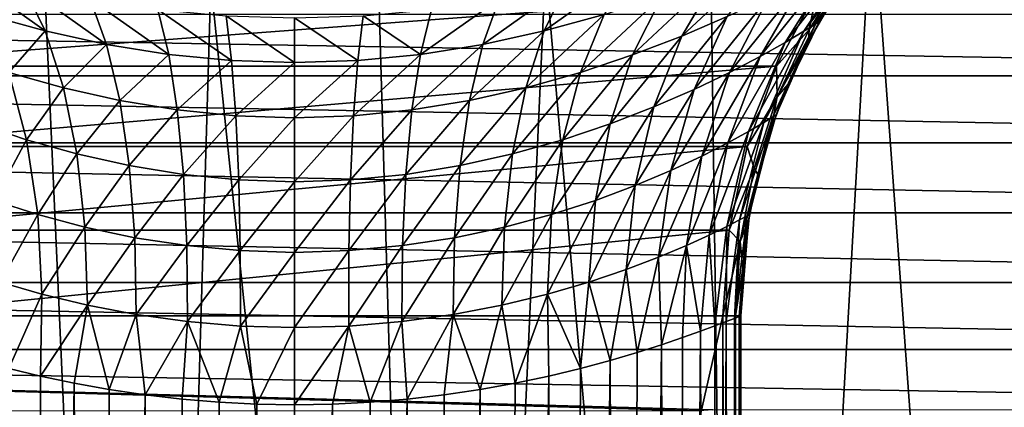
# Model space of a CAD drawing. Header units: millimetres. Extents: x -65 to 65, y -68 to 87.
# Tile 37 of 196: x -3.08 to 7.95, y -21.68 to -17.34. Entities that reach past the tile are written whole.
import ezdxf

# ---------------------------------------------------------------- set-up
doc = ezdxf.new("R2010")
doc.units = ezdxf.units.MM
doc.header["$LTSCALE"] = 65.185185
for name, color, linetype in [('169', 7, 'CONTINUOUS'), ('189', 7, 'CONTINUOUS'), ('191', 7, 'CONTINUOUS'), ('222', 7, 'CONTINUOUS'), ('223', 7, 'CONTINUOUS'), ('225', 7, 'CONTINUOUS'), ('229', 7, 'CONTINUOUS'), ('539', 7, 'CONTINUOUS'), ('544', 7, 'CONTINUOUS')]:
    doc.layers.add(name, color=color, linetype=linetype)

msp = doc.modelspace()

# ---------------------------------------------------------------- linework, layer by layer
at = {"layer": '169', "linetype": 'CONTINUOUS'}
for points in [[(-5.858, -17.013, 120.9), (-5.402, -17.859, 120.9), (5.858, -17.013, 120.9), (-5.858, -17.013, 120.9)], [(5.858, -17.013, 120.9), (-5.402, -17.859, 120.9), (5.402, -17.859, 120.9), (5.858, -17.013, 120.9)], [(-5.402, -17.859, 120.9), (-5.07, -18.759, 120.9), (5.402, -17.859, 120.9), (-5.402, -17.859, 120.9)], [(5.402, -17.859, 120.9), (-5.07, -18.759, 120.9), (5.07, -18.759, 120.9), (5.402, -17.859, 120.9)], [(-5.07, -18.759, 120.9), (-4.868, -19.696, 120.9), (5.07, -18.759, 120.9), (-5.07, -18.759, 120.9)], [(5.07, -18.759, 120.9), (-4.868, -19.696, 120.9), (4.868, -19.696, 120.9), (5.07, -18.759, 120.9)], [(-4.868, -19.696, 120.9), (-4.8, -20.656, 120.9), (4.868, -19.696, 120.9), (-4.868, -19.696, 120.9)], [(4.868, -19.696, 120.9), (-4.8, -20.656, 120.9), (4.8, -20.656, 120.9), (4.868, -19.696, 120.9)], [(-4.8, -20.656, 120.9), (-4.8, -63, 120.9), (4.8, -20.656, 120.9), (-4.8, -20.656, 120.9)], [(4.8, -20.656, 120.9), (-4.8, -63, 120.9), (4.8, -63, 120.9), (4.8, -20.656, 120.9)]]:
    msp.add_3dface(points, dxfattribs=at)
at = {"layer": '189', "linetype": 'CONTINUOUS'}
for points in [[(5, -20.656, 120.4), (5, -20.656, 120.7), (5, -63, 120.7), (5, -20.656, 120.4)], [(5, -63, 120.4), (5, -20.656, 120.4), (5, -63, 120.7), (5, -63, 120.4)]]:
    msp.add_3dface(points, dxfattribs=at)
at = {"layer": '191', "linetype": 'CONTINUOUS'}
for points in [[(4.711, -20.766, 118.726), (4.838, -20.718, 119.137), (4.662, -63, 118.594), (4.711, -20.766, 118.726)], [(4.662, -63, 118.594), (4.838, -20.718, 119.137), (4.915, -63, 119.481), (4.662, -63, 118.594)], [(4.838, -20.718, 119.137), (4.928, -20.684, 119.555), (4.915, -63, 119.481), (4.838, -20.718, 119.137)], [(5, -20.656, 120.4), (5, -63, 120.4), (4.915, -63, 119.481), (5, -20.656, 120.4)], [(4.982, -20.663, 119.977), (5, -20.656, 120.4), (4.915, -63, 119.481), (4.982, -20.663, 119.977)], [(4.928, -20.684, 119.555), (4.982, -20.663, 119.977), (4.915, -63, 119.481), (4.928, -20.684, 119.555)], [(4.347, -20.897, 117.93), (4.548, -20.825, 118.322), (4.251, -63, 117.768), (4.347, -20.897, 117.93)], [(4.251, -63, 117.768), (4.548, -20.825, 118.322), (4.662, -63, 118.594), (4.251, -63, 117.768)], [(4.548, -20.825, 118.322), (4.711, -20.766, 118.726), (4.662, -63, 118.594), (4.548, -20.825, 118.322)], [(4.111, -20.978, 117.554), (4.347, -20.897, 117.93), (4.251, -63, 117.768), (4.111, -20.978, 117.554)], [(3.535, -21.155, 116.864), (3.84, -21.064, 117.197), (3.695, -63, 117.032), (3.535, -21.155, 116.864)], [(3.84, -21.064, 117.197), (4.111, -20.978, 117.554), (3.695, -63, 117.032), (3.84, -21.064, 117.197)], [(3.695, -63, 117.032), (4.111, -20.978, 117.554), (4.251, -63, 117.768), (3.695, -63, 117.032)], [(3.203, -21.243, 116.561), (3.535, -21.155, 116.864), (3.013, -63, 116.41), (3.203, -21.243, 116.561)], [(3.013, -63, 116.41), (3.535, -21.155, 116.864), (3.695, -63, 117.032), (3.013, -63, 116.41)], [(-3.695, -63, 117.032), (-3.203, -21.243, 116.561), (-3.013, -63, 116.41), (-3.695, -63, 117.032)], [(-3.203, -21.243, 116.561), (-2.847, -21.33, 116.289), (-3.013, -63, 116.41), (-3.203, -21.243, 116.561)], [(2.847, -21.33, 116.289), (3.203, -21.243, 116.561), (3.013, -63, 116.41), (2.847, -21.33, 116.289)], [(-2.847, -21.33, 116.289), (-2.47, -21.41, 116.053), (-3.013, -63, 116.41), (-2.847, -21.33, 116.289)], [(2.47, -21.41, 116.053), (2.847, -21.33, 116.289), (2.229, -63, 115.924), (2.47, -21.41, 116.053)], [(2.229, -63, 115.924), (2.847, -21.33, 116.289), (3.013, -63, 116.41), (2.229, -63, 115.924)], [(-3.013, -63, 116.41), (-2.47, -21.41, 116.053), (-2.229, -63, 115.924), (-3.013, -63, 116.41)], [(-2.47, -21.41, 116.053), (-2.078, -21.48, 115.852), (-2.229, -63, 115.924), (-2.47, -21.41, 116.053)], [(-2.078, -21.48, 115.852), (-1.675, -21.54, 115.689), (-2.229, -63, 115.924), (-2.078, -21.48, 115.852)], [(1.675, -21.54, 115.689), (2.078, -21.48, 115.852), (1.368, -63, 115.591), (1.675, -21.54, 115.689)], [(1.368, -63, 115.591), (2.078, -21.48, 115.852), (2.229, -63, 115.924), (1.368, -63, 115.591)], [(2.078, -21.48, 115.852), (2.47, -21.41, 116.053), (2.229, -63, 115.924), (2.078, -21.48, 115.852)], [(-2.229, -63, 115.924), (-1.675, -21.54, 115.689), (-1.368, -63, 115.591), (-2.229, -63, 115.924)], [(-1.675, -21.54, 115.689), (-1.262, -21.587, 115.562), (-1.368, -63, 115.591), (-1.675, -21.54, 115.689)], [(-1.262, -21.587, 115.562), (-0.845, -21.622, 115.472), (-1.368, -63, 115.591), (-1.262, -21.587, 115.562)], [(-1.368, -63, 115.591), (-0.845, -21.622, 115.472), (-0.461, -63, 115.421), (-1.368, -63, 115.591)], [(-0.845, -21.622, 115.472), (-0.423, -21.643, 115.418), (-0.461, -63, 115.421), (-0.845, -21.622, 115.472)], [(0.423, -21.643, 115.418), (0.845, -21.622, 115.472), (0.461, -63, 115.421), (0.423, -21.643, 115.418)], [(0.845, -21.622, 115.472), (1.262, -21.587, 115.562), (0.461, -63, 115.421), (0.845, -21.622, 115.472)], [(0.461, -63, 115.421), (1.262, -21.587, 115.562), (1.368, -63, 115.591), (0.461, -63, 115.421)], [(1.262, -21.587, 115.562), (1.675, -21.54, 115.689), (1.368, -63, 115.591), (1.262, -21.587, 115.562)], [(0, -21.65, 115.4), (0.423, -21.643, 115.418), (-0.461, -63, 115.421), (0, -21.65, 115.4)], [(-0.461, -63, 115.421), (0.423, -21.643, 115.418), (0.461, -63, 115.421), (-0.461, -63, 115.421)], [(-0.423, -21.643, 115.418), (0, -21.65, 115.4), (-0.461, -63, 115.421), (-0.423, -21.643, 115.418)]]:
    msp.add_3dface(points, dxfattribs=at)
at = {"layer": '222', "linetype": 'CONTINUOUS'}
for points in [[(6.486, -16.451, 119.607), (6.542, -16.417, 120.4), (5.837, -17.389, 119.718), (6.486, -16.451, 119.607)], [(5.837, -17.389, 119.718), (6.542, -16.417, 120.4), (6.331, -16.683, 120.4), (5.837, -17.389, 119.718)], [(6.061, -16.694, 118.113), (6.321, -16.547, 118.838), (5.497, -17.594, 118.415), (6.061, -16.694, 118.113)], [(5.497, -17.594, 118.415), (6.321, -16.547, 118.838), (5.707, -17.469, 119.052), (5.497, -17.594, 118.415)], [(6.321, -16.547, 118.838), (6.486, -16.451, 119.607), (5.707, -17.469, 119.052), (6.321, -16.547, 118.838)], [(5.707, -17.469, 119.052), (6.486, -16.451, 119.607), (5.837, -17.389, 119.718), (5.707, -17.469, 119.052)], [(4.74, -16.841, 115.221), (5.325, -16.601, 115.736), (4.338, -17.523, 115.801), (4.74, -16.841, 115.221)], [(4.338, -17.523, 115.801), (5.325, -16.601, 115.736), (4.849, -17.303, 116.285), (4.338, -17.523, 115.801)], [(-3.791, -16.758, 113.72), (-3.048, -16.951, 113.416), (-2.796, -17.466, 114.123), (-3.791, -16.758, 113.72)], [(-3.468, -17.282, 114.417), (-3.791, -16.758, 113.72), (-2.796, -17.466, 114.123), (-3.468, -17.282, 114.417)], [(3.048, -16.951, 113.416), (3.791, -16.758, 113.72), (2.796, -17.466, 114.123), (3.048, -16.951, 113.416)], [(2.796, -17.466, 114.123), (3.791, -16.758, 113.72), (3.468, -17.282, 114.417), (2.796, -17.466, 114.123)], [(5.72, -16.878, 117.443), (6.061, -16.694, 118.113), (5.217, -17.751, 117.815), (5.72, -16.878, 117.443)], [(5.217, -17.751, 117.815), (6.061, -16.694, 118.113), (5.497, -17.594, 118.415), (5.217, -17.751, 117.815)], [(5.882, -17.361, 120.4), (5.837, -17.389, 119.718), (6.331, -16.683, 120.4), (5.882, -17.361, 120.4)], [(4.118, -17.071, 114.782), (4.74, -16.841, 115.221), (3.787, -17.734, 115.382), (4.118, -17.071, 114.782)], [(3.787, -17.734, 115.382), (4.74, -16.841, 115.221), (4.338, -17.523, 115.801), (3.787, -17.734, 115.382)], [(5.313, -17.085, 116.832), (5.72, -16.878, 117.443), (4.874, -17.93, 117.257), (5.313, -17.085, 116.832)], [(4.874, -17.93, 117.257), (5.72, -16.878, 117.443), (5.217, -17.751, 117.815), (4.874, -17.93, 117.257)], [(-3.048, -16.951, 113.416), (-2.293, -17.108, 113.186), (-2.109, -17.616, 113.898), (-3.048, -16.951, 113.416)], [(-2.796, -17.466, 114.123), (-3.048, -16.951, 113.416), (-2.109, -17.616, 113.898), (-2.796, -17.466, 114.123)], [(2.293, -17.108, 113.186), (3.048, -16.951, 113.416), (2.109, -17.616, 113.898), (2.293, -17.108, 113.186)], [(2.109, -17.616, 113.898), (3.048, -16.951, 113.416), (2.796, -17.466, 114.123), (2.109, -17.616, 113.898)], [(3.468, -17.282, 114.417), (4.118, -17.071, 114.782), (3.203, -17.93, 115.029), (3.468, -17.282, 114.417)], [(3.203, -17.93, 115.029), (4.118, -17.071, 114.782), (3.787, -17.734, 115.382), (3.203, -17.93, 115.029)], [(4.849, -17.303, 116.285), (5.313, -17.085, 116.832), (4.476, -18.121, 116.747), (4.849, -17.303, 116.285)], [(4.476, -18.121, 116.747), (5.313, -17.085, 116.832), (4.874, -17.93, 117.257), (4.476, -18.121, 116.747)], [(-2.293, -17.108, 113.186), (-1.532, -17.224, 113.025), (-1.411, -17.728, 113.74), (-2.293, -17.108, 113.186)], [(-2.109, -17.616, 113.898), (-2.293, -17.108, 113.186), (-1.411, -17.728, 113.74), (-2.109, -17.616, 113.898)], [(1.532, -17.224, 113.025), (2.293, -17.108, 113.186), (1.411, -17.728, 113.74), (1.532, -17.224, 113.025)], [(1.411, -17.728, 113.74), (2.293, -17.108, 113.186), (2.109, -17.616, 113.898), (1.411, -17.728, 113.74)], [(-3.468, -17.282, 114.417), (-2.796, -17.466, 114.123), (-3.203, -17.93, 115.029), (-3.468, -17.282, 114.417)], [(-1.532, -17.224, 113.025), (-0.767, -17.295, 112.93), (-0.707, -17.797, 113.645), (-1.532, -17.224, 113.025)], [(-1.411, -17.728, 113.74), (-1.532, -17.224, 113.025), (-0.707, -17.797, 113.645), (-1.411, -17.728, 113.74)], [(-0.767, -17.295, 112.93), (0, -17.319, 112.899), (0, -17.82, 113.614), (-0.767, -17.295, 112.93)], [(-0.707, -17.797, 113.645), (-0.767, -17.295, 112.93), (0, -17.82, 113.614), (-0.707, -17.797, 113.645)], [(0, -17.319, 112.899), (0.767, -17.295, 112.93), (0.707, -17.797, 113.645), (0, -17.319, 112.899)], [(0, -17.82, 113.614), (0, -17.319, 112.899), (0.707, -17.797, 113.645), (0, -17.82, 113.614)], [(0.707, -17.797, 113.645), (0.767, -17.295, 112.93), (1.411, -17.728, 113.74), (0.707, -17.797, 113.645)], [(0.767, -17.295, 112.93), (1.532, -17.224, 113.025), (1.411, -17.728, 113.74), (0.767, -17.295, 112.93)], [(2.796, -17.466, 114.123), (3.468, -17.282, 114.417), (2.592, -18.102, 114.74), (2.796, -17.466, 114.123)], [(2.592, -18.102, 114.74), (3.468, -17.282, 114.417), (3.203, -17.93, 115.029), (2.592, -18.102, 114.74)], [(4.338, -17.523, 115.801), (4.849, -17.303, 116.285), (4.027, -18.316, 116.288), (4.338, -17.523, 115.801)], [(4.027, -18.316, 116.288), (4.849, -17.303, 116.285), (4.476, -18.121, 116.747), (4.027, -18.316, 116.288)], [(5.707, -17.469, 119.052), (5.837, -17.389, 119.718), (5.257, -18.491, 119.221), (5.707, -17.469, 119.052)], [(5.257, -18.491, 119.221), (5.837, -17.389, 119.718), (5.361, -18.427, 119.806), (5.257, -18.491, 119.221)], [(5.837, -17.389, 119.718), (5.882, -17.361, 120.4), (5.361, -18.427, 119.806), (5.837, -17.389, 119.718)], [(5.361, -18.427, 119.806), (5.882, -17.361, 120.4), (5.76, -17.582, 120.4), (5.361, -18.427, 119.806)], [(-3.203, -17.93, 115.029), (-2.796, -17.466, 114.123), (-2.592, -18.102, 114.74), (-3.203, -17.93, 115.029)], [(-2.796, -17.466, 114.123), (-2.109, -17.616, 113.898), (-2.592, -18.102, 114.74), (-2.796, -17.466, 114.123)], [(2.109, -17.616, 113.898), (2.796, -17.466, 114.123), (1.961, -18.244, 114.517), (2.109, -17.616, 113.898)], [(1.961, -18.244, 114.517), (2.796, -17.466, 114.123), (2.592, -18.102, 114.74), (1.961, -18.244, 114.517)], [(3.787, -17.734, 115.382), (4.338, -17.523, 115.801), (3.535, -18.506, 115.884), (3.787, -17.734, 115.382)], [(3.535, -18.506, 115.884), (4.338, -17.523, 115.801), (4.027, -18.316, 116.288), (3.535, -18.506, 115.884)], [(5.497, -17.594, 118.415), (5.707, -17.469, 119.052), (5.087, -18.59, 118.653), (5.497, -17.594, 118.415)], [(5.087, -18.59, 118.653), (5.707, -17.469, 119.052), (5.257, -18.491, 119.221), (5.087, -18.59, 118.653)], [(-2.592, -18.102, 114.74), (-2.109, -17.616, 113.898), (-1.961, -18.244, 114.517), (-2.592, -18.102, 114.74)], [(-2.109, -17.616, 113.898), (-1.411, -17.728, 113.74), (-1.961, -18.244, 114.517), (-2.109, -17.616, 113.898)], [(1.411, -17.728, 113.74), (2.109, -17.616, 113.898), (1.315, -18.35, 114.358), (1.411, -17.728, 113.74)], [(1.315, -18.35, 114.358), (2.109, -17.616, 113.898), (1.961, -18.244, 114.517), (1.315, -18.35, 114.358)], [(5.217, -17.751, 117.815), (5.497, -17.594, 118.415), (4.855, -18.718, 118.108), (5.217, -17.751, 117.815)], [(4.855, -18.718, 118.108), (5.497, -17.594, 118.415), (5.087, -18.59, 118.653), (4.855, -18.718, 118.108)], [(5.396, -18.405, 120.4), (5.361, -18.427, 119.806), (5.76, -17.582, 120.4), (5.396, -18.405, 120.4)], [(-1.961, -18.244, 114.517), (-1.411, -17.728, 113.74), (-1.315, -18.35, 114.358), (-1.961, -18.244, 114.517)], [(-1.411, -17.728, 113.74), (-0.707, -17.797, 113.645), (-1.315, -18.35, 114.358), (-1.411, -17.728, 113.74)], [(0.707, -17.797, 113.645), (1.411, -17.728, 113.74), (0.66, -18.415, 114.263), (0.707, -17.797, 113.645)], [(0.66, -18.415, 114.263), (1.411, -17.728, 113.74), (1.315, -18.35, 114.358), (0.66, -18.415, 114.263)], [(3.203, -17.93, 115.029), (3.787, -17.734, 115.382), (3.005, -18.684, 115.537), (3.203, -17.93, 115.029)], [(3.005, -18.684, 115.537), (3.787, -17.734, 115.382), (3.535, -18.506, 115.884), (3.005, -18.684, 115.537)], [(4.874, -17.93, 117.257), (5.217, -17.751, 117.815), (4.563, -18.867, 117.591), (4.874, -17.93, 117.257)], [(4.563, -18.867, 117.591), (5.217, -17.751, 117.815), (4.855, -18.718, 118.108), (4.563, -18.867, 117.591)], [(-1.315, -18.35, 114.358), (-0.707, -17.797, 113.645), (-0.66, -18.415, 114.263), (-1.315, -18.35, 114.358)], [(-0.707, -17.797, 113.645), (0, -17.82, 113.614), (-0.66, -18.415, 114.263), (-0.707, -17.797, 113.645)], [(-0.66, -18.415, 114.263), (0, -17.82, 113.614), (0, -18.437, 114.231), (-0.66, -18.415, 114.263)], [(0, -17.82, 113.614), (0.707, -17.797, 113.645), (0, -18.437, 114.231), (0, -17.82, 113.614)], [(0, -18.437, 114.231), (0.707, -17.797, 113.645), (0.66, -18.415, 114.263), (0, -18.437, 114.231)], [(-3.535, -18.506, 115.884), (-3.203, -17.93, 115.029), (-3.005, -18.684, 115.537), (-3.535, -18.506, 115.884)], [(-3.203, -17.93, 115.029), (-2.592, -18.102, 114.74), (-3.005, -18.684, 115.537), (-3.203, -17.93, 115.029)], [(2.592, -18.102, 114.74), (3.203, -17.93, 115.029), (2.442, -18.842, 115.249), (2.592, -18.102, 114.74)], [(2.442, -18.842, 115.249), (3.203, -17.93, 115.029), (3.005, -18.684, 115.537), (2.442, -18.842, 115.249)], [(4.476, -18.121, 116.747), (4.874, -17.93, 117.257), (4.216, -19.028, 117.109), (4.476, -18.121, 116.747)], [(4.216, -19.028, 117.109), (4.874, -17.93, 117.257), (4.563, -18.867, 117.591), (4.216, -19.028, 117.109)], [(-3.005, -18.684, 115.537), (-2.592, -18.102, 114.74), (-2.443, -18.842, 115.249), (-3.005, -18.684, 115.537)], [(-2.592, -18.102, 114.74), (-1.961, -18.244, 114.517), (-2.443, -18.842, 115.249), (-2.592, -18.102, 114.74)], [(1.961, -18.244, 114.517), (2.592, -18.102, 114.74), (1.855, -18.973, 115.024), (1.961, -18.244, 114.517)], [(1.855, -18.973, 115.024), (2.592, -18.102, 114.74), (2.442, -18.842, 115.249), (1.855, -18.973, 115.024)], [(4.027, -18.316, 116.288), (4.476, -18.121, 116.747), (3.817, -19.196, 116.668), (4.027, -18.316, 116.288)], [(3.817, -19.196, 116.668), (4.476, -18.121, 116.747), (4.216, -19.028, 117.109), (3.817, -19.196, 116.668)], [(-2.443, -18.842, 115.249), (-1.961, -18.244, 114.517), (-1.855, -18.973, 115.024), (-2.443, -18.842, 115.249)], [(-1.961, -18.244, 114.517), (-1.315, -18.35, 114.358), (-1.855, -18.973, 115.024), (-1.961, -18.244, 114.517)], [(1.315, -18.35, 114.358), (1.961, -18.244, 114.517), (1.247, -19.071, 114.862), (1.315, -18.35, 114.358)], [(1.247, -19.071, 114.862), (1.961, -18.244, 114.517), (1.855, -18.973, 115.024), (1.247, -19.071, 114.862)], [(3.535, -18.506, 115.884), (4.027, -18.316, 116.288), (3.37, -19.362, 116.271), (3.535, -18.506, 115.884)], [(3.37, -19.362, 116.271), (4.027, -18.316, 116.288), (3.817, -19.196, 116.668), (3.37, -19.362, 116.271)], [(-1.855, -18.973, 115.024), (-1.315, -18.35, 114.358), (-1.247, -19.071, 114.862), (-1.855, -18.973, 115.024)], [(-1.315, -18.35, 114.358), (-0.66, -18.415, 114.263), (-1.247, -19.071, 114.862), (-1.315, -18.35, 114.358)], [(-1.247, -19.071, 114.862), (-0.66, -18.415, 114.263), (-0.627, -19.132, 114.764), (-1.247, -19.071, 114.862)], [(-0.66, -18.415, 114.263), (0, -18.437, 114.231), (-0.627, -19.132, 114.764), (-0.66, -18.415, 114.263)], [(0, -18.437, 114.231), (0.66, -18.415, 114.263), (0, -19.153, 114.732), (0, -18.437, 114.231)], [(0, -19.153, 114.732), (0.66, -18.415, 114.263), (0.627, -19.132, 114.764), (0, -19.153, 114.732)], [(0.66, -18.415, 114.263), (1.315, -18.35, 114.358), (0.627, -19.132, 114.764), (0.66, -18.415, 114.263)], [(0.627, -19.132, 114.764), (1.315, -18.35, 114.358), (1.247, -19.071, 114.862), (0.627, -19.132, 114.764)], [(5.257, -18.491, 119.221), (5.361, -18.427, 119.806), (4.985, -19.58, 119.34), (5.257, -18.491, 119.221)], [(4.985, -19.58, 119.34), (5.361, -18.427, 119.806), (5.071, -19.534, 119.868), (4.985, -19.58, 119.34)], [(5.361, -18.427, 119.806), (5.396, -18.405, 120.4), (5.071, -19.534, 119.868), (5.361, -18.427, 119.806)], [(5.071, -19.534, 119.868), (5.396, -18.405, 120.4), (5.342, -18.561, 120.4), (5.071, -19.534, 119.868)], [(-3.535, -18.506, 115.884), (-3.005, -18.684, 115.537), (-3.37, -19.362, 116.271), (-3.535, -18.506, 115.884)], [(-0.627, -19.132, 114.764), (0, -18.437, 114.231), (0, -19.153, 114.732), (-0.627, -19.132, 114.764)], [(3.005, -18.684, 115.537), (3.535, -18.506, 115.884), (2.88, -19.52, 115.925), (3.005, -18.684, 115.537)], [(2.88, -19.52, 115.925), (3.535, -18.506, 115.884), (3.37, -19.362, 116.271), (2.88, -19.52, 115.925)], [(5.087, -18.59, 118.653), (5.257, -18.491, 119.221), (4.843, -19.654, 118.82), (5.087, -18.59, 118.653)], [(4.843, -19.654, 118.82), (5.257, -18.491, 119.221), (4.985, -19.58, 119.34), (4.843, -19.654, 118.82)], [(4.855, -18.718, 118.108), (5.087, -18.59, 118.653), (4.645, -19.751, 118.313), (4.855, -18.718, 118.108)], [(4.645, -19.751, 118.313), (5.087, -18.59, 118.653), (4.843, -19.654, 118.82), (4.645, -19.751, 118.313)], [(5.099, -19.518, 120.4), (5.071, -19.534, 119.868), (5.342, -18.561, 120.4), (5.099, -19.518, 120.4)], [(-3.37, -19.362, 116.271), (-3.005, -18.684, 115.537), (-2.88, -19.52, 115.925), (-3.37, -19.362, 116.271)], [(-3.005, -18.684, 115.537), (-2.443, -18.842, 115.249), (-2.88, -19.52, 115.925), (-3.005, -18.684, 115.537)], [(2.442, -18.842, 115.249), (3.005, -18.684, 115.537), (2.352, -19.661, 115.635), (2.442, -18.842, 115.249)], [(2.352, -19.661, 115.635), (3.005, -18.684, 115.537), (2.88, -19.52, 115.925), (2.352, -19.661, 115.635)], [(4.563, -18.867, 117.591), (4.855, -18.718, 118.108), (4.39, -19.867, 117.825), (4.563, -18.867, 117.591)], [(4.39, -19.867, 117.825), (4.855, -18.718, 118.108), (4.645, -19.751, 118.313), (4.39, -19.867, 117.825)], [(-2.88, -19.52, 115.925), (-2.443, -18.842, 115.249), (-2.352, -19.661, 115.635), (-2.88, -19.52, 115.925)], [(-2.443, -18.842, 115.249), (-1.855, -18.973, 115.024), (-2.352, -19.661, 115.635), (-2.443, -18.842, 115.249)], [(1.855, -18.973, 115.024), (2.442, -18.842, 115.249), (1.793, -19.78, 115.404), (1.855, -18.973, 115.024)], [(1.793, -19.78, 115.404), (2.442, -18.842, 115.249), (2.352, -19.661, 115.635), (1.793, -19.78, 115.404)], [(4.216, -19.028, 117.109), (4.563, -18.867, 117.591), (4.079, -19.998, 117.36), (4.216, -19.028, 117.109)], [(4.079, -19.998, 117.36), (4.563, -18.867, 117.591), (4.39, -19.867, 117.825), (4.079, -19.998, 117.36)], [(-2.352, -19.661, 115.635), (-1.855, -18.973, 115.024), (-1.793, -19.78, 115.404), (-2.352, -19.661, 115.635)], [(-1.855, -18.973, 115.024), (-1.247, -19.071, 114.862), (-1.793, -19.78, 115.404), (-1.855, -18.973, 115.024)], [(1.247, -19.071, 114.862), (1.855, -18.973, 115.024), (1.209, -19.869, 115.236), (1.247, -19.071, 114.862)], [(1.209, -19.869, 115.236), (1.855, -18.973, 115.024), (1.793, -19.78, 115.404), (1.209, -19.869, 115.236)], [(-1.793, -19.78, 115.404), (-1.247, -19.071, 114.862), (-1.209, -19.869, 115.236), (-1.793, -19.78, 115.404)], [(-1.247, -19.071, 114.862), (-0.627, -19.132, 114.764), (-1.209, -19.869, 115.236), (-1.247, -19.071, 114.862)], [(0.627, -19.132, 114.764), (1.247, -19.071, 114.862), (0.609, -19.925, 115.134), (0.627, -19.132, 114.764)], [(0.609, -19.925, 115.134), (1.247, -19.071, 114.862), (1.209, -19.869, 115.236), (0.609, -19.925, 115.134)], [(3.817, -19.196, 116.668), (4.216, -19.028, 117.109), (3.714, -20.136, 116.927), (3.817, -19.196, 116.668)], [(3.714, -20.136, 116.927), (4.216, -19.028, 117.109), (4.079, -19.998, 117.36), (3.714, -20.136, 116.927)], [(-1.209, -19.869, 115.236), (-0.627, -19.132, 114.764), (-0.609, -19.925, 115.134), (-1.209, -19.869, 115.236)], [(-0.627, -19.132, 114.764), (0, -19.153, 114.732), (-0.609, -19.925, 115.134), (-0.627, -19.132, 114.764)], [(-0.609, -19.925, 115.134), (0, -19.153, 114.732), (0, -19.944, 115.1), (-0.609, -19.925, 115.134)], [(0, -19.153, 114.732), (0.627, -19.132, 114.764), (0, -19.944, 115.1), (0, -19.153, 114.732)], [(0, -19.944, 115.1), (0.627, -19.132, 114.764), (0.609, -19.925, 115.134), (0, -19.944, 115.1)], [(3.37, -19.362, 116.271), (3.817, -19.196, 116.668), (3.297, -20.277, 116.532), (3.37, -19.362, 116.271)], [(3.297, -20.277, 116.532), (3.817, -19.196, 116.668), (3.714, -20.136, 116.927), (3.297, -20.277, 116.532)], [(-3.37, -19.362, 116.271), (-2.88, -19.52, 115.925), (-3.297, -20.277, 116.532), (-3.37, -19.362, 116.271)], [(2.88, -19.52, 115.925), (3.37, -19.362, 116.271), (2.832, -20.412, 116.182), (2.88, -19.52, 115.925)], [(2.832, -20.412, 116.182), (3.37, -19.362, 116.271), (3.297, -20.277, 116.532), (2.832, -20.412, 116.182)], [(-3.297, -20.277, 116.532), (-2.88, -19.52, 115.925), (-2.832, -20.412, 116.182), (-3.297, -20.277, 116.532)], [(-2.88, -19.52, 115.925), (-2.352, -19.661, 115.635), (-2.832, -20.412, 116.182), (-2.88, -19.52, 115.925)], [(2.352, -19.661, 115.635), (2.88, -19.52, 115.925), (2.323, -20.536, 115.884), (2.352, -19.661, 115.635)], [(2.323, -20.536, 115.884), (2.88, -19.52, 115.925), (2.832, -20.412, 116.182), (2.323, -20.536, 115.884)], [(4.982, -20.663, 119.977), (5.071, -19.534, 119.868), (5.099, -19.518, 120.4), (4.982, -20.663, 119.977)], [(4.982, -20.663, 119.977), (5.099, -19.518, 120.4), (5.086, -19.595, 120.4), (4.982, -20.663, 119.977)], [(4.928, -20.684, 119.555), (4.838, -20.718, 119.137), (4.985, -19.58, 119.34), (4.928, -20.684, 119.555)], [(4.838, -20.718, 119.137), (4.843, -19.654, 118.82), (4.985, -19.58, 119.34), (4.838, -20.718, 119.137)], [(4.982, -20.663, 119.977), (4.928, -20.684, 119.555), (5.071, -19.534, 119.868), (4.982, -20.663, 119.977)], [(4.928, -20.684, 119.555), (4.985, -19.58, 119.34), (5.071, -19.534, 119.868), (4.928, -20.684, 119.555)], [(5, -20.656, 120.4), (4.982, -20.663, 119.977), (5.086, -19.595, 120.4), (5, -20.656, 120.4)], [(-2.832, -20.412, 116.182), (-2.352, -19.661, 115.635), (-2.323, -20.536, 115.884), (-2.832, -20.412, 116.182)], [(-2.352, -19.661, 115.635), (-1.793, -19.78, 115.404), (-2.323, -20.536, 115.884), (-2.352, -19.661, 115.635)], [(1.793, -19.78, 115.404), (2.352, -19.661, 115.635), (1.777, -20.641, 115.644), (1.793, -19.78, 115.404)], [(1.777, -20.641, 115.644), (2.352, -19.661, 115.635), (2.323, -20.536, 115.884), (1.777, -20.641, 115.644)], [(4.548, -20.825, 118.322), (4.39, -19.867, 117.825), (4.645, -19.751, 118.313), (4.548, -20.825, 118.322)], [(4.711, -20.766, 118.726), (4.548, -20.825, 118.322), (4.645, -19.751, 118.313), (4.711, -20.766, 118.726)], [(4.711, -20.766, 118.726), (4.645, -19.751, 118.313), (4.843, -19.654, 118.82), (4.711, -20.766, 118.726)], [(4.838, -20.718, 119.137), (4.711, -20.766, 118.726), (4.843, -19.654, 118.82), (4.838, -20.718, 119.137)], [(-2.323, -20.536, 115.884), (-1.793, -19.78, 115.404), (-1.778, -20.641, 115.644), (-2.323, -20.536, 115.884)], [(-1.793, -19.78, 115.404), (-1.209, -19.869, 115.236), (-1.778, -20.641, 115.644), (-1.793, -19.78, 115.404)], [(1.209, -19.869, 115.236), (1.793, -19.78, 115.404), (1.202, -20.72, 115.469), (1.209, -19.869, 115.236)], [(1.202, -20.72, 115.469), (1.793, -19.78, 115.404), (1.777, -20.641, 115.644), (1.202, -20.72, 115.469)], [(-1.778, -20.641, 115.644), (-1.209, -19.869, 115.236), (-1.202, -20.72, 115.469), (-1.778, -20.641, 115.644)], [(-1.209, -19.869, 115.236), (-0.609, -19.925, 115.134), (-1.202, -20.72, 115.469), (-1.209, -19.869, 115.236)], [(-1.202, -20.72, 115.469), (-0.609, -19.925, 115.134), (-0.606, -20.77, 115.361), (-1.202, -20.72, 115.469)], [(-0.609, -19.925, 115.134), (0, -19.944, 115.1), (-0.606, -20.77, 115.361), (-0.609, -19.925, 115.134)], [(-0.606, -20.77, 115.361), (0, -19.944, 115.1), (0, -20.787, 115.325), (-0.606, -20.77, 115.361)], [(0, -19.944, 115.1), (0.609, -19.925, 115.134), (0, -20.787, 115.325), (0, -19.944, 115.1)], [(0, -20.787, 115.325), (0.609, -19.925, 115.134), (0.606, -20.77, 115.361), (0, -20.787, 115.325)], [(0.609, -19.925, 115.134), (1.209, -19.869, 115.236), (0.606, -20.77, 115.361), (0.609, -19.925, 115.134)], [(0.606, -20.77, 115.361), (1.209, -19.869, 115.236), (1.202, -20.72, 115.469), (0.606, -20.77, 115.361)], [(4.111, -20.978, 117.554), (4.079, -19.998, 117.36), (4.39, -19.867, 117.825), (4.111, -20.978, 117.554)], [(4.347, -20.897, 117.93), (4.111, -20.978, 117.554), (4.39, -19.867, 117.825), (4.347, -20.897, 117.93)], [(4.548, -20.825, 118.322), (4.347, -20.897, 117.93), (4.39, -19.867, 117.825), (4.548, -20.825, 118.322)], [(3.84, -21.064, 117.197), (3.714, -20.136, 116.927), (4.079, -19.998, 117.36), (3.84, -21.064, 117.197)], [(4.111, -20.978, 117.554), (3.84, -21.064, 117.197), (4.079, -19.998, 117.36), (4.111, -20.978, 117.554)], [(3.535, -21.155, 116.864), (3.297, -20.277, 116.532), (3.714, -20.136, 116.927), (3.535, -21.155, 116.864)], [(3.84, -21.064, 117.197), (3.535, -21.155, 116.864), (3.714, -20.136, 116.927), (3.84, -21.064, 117.197)], [(-3.203, -21.243, 116.561), (-3.297, -20.277, 116.532), (-2.832, -20.412, 116.182), (-3.203, -21.243, 116.561)], [(3.203, -21.243, 116.561), (2.832, -20.412, 116.182), (3.297, -20.277, 116.532), (3.203, -21.243, 116.561)], [(3.535, -21.155, 116.864), (3.203, -21.243, 116.561), (3.297, -20.277, 116.532), (3.535, -21.155, 116.864)], [(-2.847, -21.33, 116.289), (-3.203, -21.243, 116.561), (-2.832, -20.412, 116.182), (-2.847, -21.33, 116.289)], [(-2.847, -21.33, 116.289), (-2.832, -20.412, 116.182), (-2.323, -20.536, 115.884), (-2.847, -21.33, 116.289)], [(2.47, -21.41, 116.053), (2.323, -20.536, 115.884), (2.832, -20.412, 116.182), (2.47, -21.41, 116.053)], [(2.847, -21.33, 116.289), (2.47, -21.41, 116.053), (2.832, -20.412, 116.182), (2.847, -21.33, 116.289)], [(3.203, -21.243, 116.561), (2.847, -21.33, 116.289), (2.832, -20.412, 116.182), (3.203, -21.243, 116.561)], [(-2.47, -21.41, 116.053), (-2.847, -21.33, 116.289), (-2.323, -20.536, 115.884), (-2.47, -21.41, 116.053)], [(-2.078, -21.48, 115.852), (-2.47, -21.41, 116.053), (-2.323, -20.536, 115.884), (-2.078, -21.48, 115.852)], [(-2.078, -21.48, 115.852), (-2.323, -20.536, 115.884), (-1.778, -20.641, 115.644), (-2.078, -21.48, 115.852)], [(2.078, -21.48, 115.852), (1.777, -20.641, 115.644), (2.323, -20.536, 115.884), (2.078, -21.48, 115.852)], [(2.47, -21.41, 116.053), (2.078, -21.48, 115.852), (2.323, -20.536, 115.884), (2.47, -21.41, 116.053)], [(-1.675, -21.54, 115.689), (-2.078, -21.48, 115.852), (-1.778, -20.641, 115.644), (-1.675, -21.54, 115.689)], [(-1.675, -21.54, 115.689), (-1.778, -20.641, 115.644), (-1.202, -20.72, 115.469), (-1.675, -21.54, 115.689)], [(-1.262, -21.587, 115.562), (-1.675, -21.54, 115.689), (-1.202, -20.72, 115.469), (-1.262, -21.587, 115.562)], [(-0.845, -21.622, 115.472), (-1.262, -21.587, 115.562), (-1.202, -20.72, 115.469), (-0.845, -21.622, 115.472)], [(-0.845, -21.622, 115.472), (-1.202, -20.72, 115.469), (-0.606, -20.77, 115.361), (-0.845, -21.622, 115.472)], [(0.845, -21.622, 115.472), (0.606, -20.77, 115.361), (1.202, -20.72, 115.469), (0.845, -21.622, 115.472)], [(1.262, -21.587, 115.562), (0.845, -21.622, 115.472), (1.202, -20.72, 115.469), (1.262, -21.587, 115.562)], [(1.262, -21.587, 115.562), (1.202, -20.72, 115.469), (1.777, -20.641, 115.644), (1.262, -21.587, 115.562)], [(1.675, -21.54, 115.689), (1.262, -21.587, 115.562), (1.777, -20.641, 115.644), (1.675, -21.54, 115.689)], [(2.078, -21.48, 115.852), (1.675, -21.54, 115.689), (1.777, -20.641, 115.644), (2.078, -21.48, 115.852)], [(-0.423, -21.643, 115.418), (-0.845, -21.622, 115.472), (-0.606, -20.77, 115.361), (-0.423, -21.643, 115.418)], [(-0.423, -21.643, 115.418), (-0.606, -20.77, 115.361), (0, -20.787, 115.325), (-0.423, -21.643, 115.418)], [(0, -21.65, 115.4), (-0.423, -21.643, 115.418), (0, -20.787, 115.325), (0, -21.65, 115.4)], [(0.423, -21.643, 115.418), (0, -21.65, 115.4), (0.606, -20.77, 115.361), (0.423, -21.643, 115.418)], [(0, -21.65, 115.4), (0, -20.787, 115.325), (0.606, -20.77, 115.361), (0, -21.65, 115.4)], [(0.845, -21.622, 115.472), (0.423, -21.643, 115.418), (0.606, -20.77, 115.361), (0.845, -21.622, 115.472)]]:
    msp.add_3dface(points, dxfattribs=at)
at = {"layer": '223', "linetype": 'CONTINUOUS'}
for points in [[(5.882, -17.361, 120.4), (6.331, -16.683, 120.4), (6.027, -17.121, 120.7), (5.882, -17.361, 120.4)], [(5.76, -17.582, 120.7), (5.882, -17.361, 120.4), (6.027, -17.121, 120.7), (5.76, -17.582, 120.7)], [(5.76, -17.582, 120.4), (5.882, -17.361, 120.4), (5.76, -17.582, 120.7), (5.76, -17.582, 120.4)], [(5.396, -18.405, 120.4), (5.76, -17.582, 120.4), (5.531, -18.063, 120.7), (5.396, -18.405, 120.4)], [(5.531, -18.063, 120.7), (5.76, -17.582, 120.4), (5.76, -17.582, 120.7), (5.531, -18.063, 120.7)], [(5.342, -18.561, 120.7), (5.396, -18.405, 120.4), (5.531, -18.063, 120.7), (5.342, -18.561, 120.7)], [(5.342, -18.561, 120.4), (5.396, -18.405, 120.4), (5.342, -18.561, 120.7), (5.342, -18.561, 120.4)], [(5.099, -19.518, 120.4), (5.342, -18.561, 120.4), (5.193, -19.073, 120.7), (5.099, -19.518, 120.4)], [(5.193, -19.073, 120.7), (5.342, -18.561, 120.4), (5.342, -18.561, 120.7), (5.193, -19.073, 120.7)], [(5.086, -19.595, 120.7), (5.099, -19.518, 120.4), (5.193, -19.073, 120.7), (5.086, -19.595, 120.7)], [(5.086, -19.595, 120.4), (5.099, -19.518, 120.4), (5.086, -19.595, 120.7), (5.086, -19.595, 120.4)], [(5, -20.656, 120.7), (5, -20.656, 120.4), (5.086, -19.595, 120.4), (5, -20.656, 120.7)], [(5, -20.656, 120.7), (5.086, -19.595, 120.4), (5.022, -20.124, 120.7), (5, -20.656, 120.7)], [(5.022, -20.124, 120.7), (5.086, -19.595, 120.4), (5.086, -19.595, 120.7), (5.022, -20.124, 120.7)]]:
    msp.add_3dface(points, dxfattribs=at)
at = {"layer": '225', "linetype": 'CONTINUOUS'}
for points in [[(4.8, -20.656, 120.9), (4.8, -63, 120.9), (4.941, -63, 120.841), (4.8, -20.656, 120.9)], [(4.8, -20.656, 120.9), (4.941, -63, 120.841), (4.941, -20.656, 120.841), (4.8, -20.656, 120.9)], [(5, -63, 120.7), (5, -20.656, 120.7), (4.941, -20.656, 120.841), (5, -63, 120.7)], [(4.941, -63, 120.841), (5, -63, 120.7), (4.941, -20.656, 120.841), (4.941, -63, 120.841)]]:
    msp.add_3dface(points, dxfattribs=at)
at = {"layer": '229', "linetype": 'CONTINUOUS'}
for points in [[(5.858, -17.013, 120.9), (5.765, -17.449, 120.841), (6.213, -16.743, 120.841), (5.858, -17.013, 120.9)], [(5.765, -17.449, 120.841), (6.027, -17.121, 120.7), (6.213, -16.743, 120.841), (5.765, -17.449, 120.841)], [(5.858, -17.013, 120.9), (5.402, -17.859, 120.9), (5.765, -17.449, 120.841), (5.858, -17.013, 120.9)], [(5.76, -17.582, 120.7), (6.027, -17.121, 120.7), (5.765, -17.449, 120.841), (5.76, -17.582, 120.7)], [(5.402, -17.859, 120.9), (5.409, -18.205, 120.841), (5.765, -17.449, 120.841), (5.402, -17.859, 120.9)], [(5.409, -18.205, 120.841), (5.76, -17.582, 120.7), (5.765, -17.449, 120.841), (5.409, -18.205, 120.841)], [(5.531, -18.063, 120.7), (5.76, -17.582, 120.7), (5.409, -18.205, 120.841), (5.531, -18.063, 120.7)], [(5.402, -17.859, 120.9), (5.07, -18.759, 120.9), (5.409, -18.205, 120.841), (5.402, -17.859, 120.9)], [(5.342, -18.561, 120.7), (5.531, -18.063, 120.7), (5.409, -18.205, 120.841), (5.342, -18.561, 120.7)], [(5.07, -18.759, 120.9), (5.151, -19.001, 120.841), (5.409, -18.205, 120.841), (5.07, -18.759, 120.9)], [(5.151, -19.001, 120.841), (5.342, -18.561, 120.7), (5.409, -18.205, 120.841), (5.151, -19.001, 120.841)], [(5.193, -19.073, 120.7), (5.342, -18.561, 120.7), (5.151, -19.001, 120.841), (5.193, -19.073, 120.7)], [(5.07, -18.759, 120.9), (4.868, -19.696, 120.9), (5.151, -19.001, 120.841), (5.07, -18.759, 120.9)], [(4.868, -19.696, 120.9), (4.994, -19.822, 120.841), (5.151, -19.001, 120.841), (4.868, -19.696, 120.9)], [(4.994, -19.822, 120.841), (5.193, -19.073, 120.7), (5.151, -19.001, 120.841), (4.994, -19.822, 120.841)], [(5.086, -19.595, 120.7), (5.193, -19.073, 120.7), (4.994, -19.822, 120.841), (5.086, -19.595, 120.7)], [(5.022, -20.124, 120.7), (5.086, -19.595, 120.7), (4.994, -19.822, 120.841), (5.022, -20.124, 120.7)], [(4.868, -19.696, 120.9), (4.8, -20.656, 120.9), (4.994, -19.822, 120.841), (4.868, -19.696, 120.9)], [(4.8, -20.656, 120.9), (4.941, -20.656, 120.841), (4.994, -19.822, 120.841), (4.8, -20.656, 120.9)], [(4.941, -20.656, 120.841), (5.022, -20.124, 120.7), (4.994, -19.822, 120.841), (4.941, -20.656, 120.841)], [(4.941, -20.656, 120.841), (5, -20.656, 120.7), (5.022, -20.124, 120.7), (4.941, -20.656, 120.841)]]:
    msp.add_3dface(points, dxfattribs=at)
at = {"layer": '539', "linetype": 'CONTINUOUS'}
for points in [[(6.474, -15.925, 87.5), (8.338, -41.459, 87.5), (8.234, -15.264, 87.5), (6.474, -15.925, 87.5)], [(4.662, -16.425, 87.5), (5.009, -41.805, 87.5), (6.474, -15.925, 87.5), (4.662, -16.425, 87.5)], [(5.009, -41.805, 87.5), (8.338, -41.459, 87.5), (6.474, -15.925, 87.5), (5.009, -41.805, 87.5)], [(-5.023, -41.804, 87.5), (-1.68, -41.978, 87.5), (-4.662, -16.425, 87.5), (-5.023, -41.804, 87.5)], [(-4.662, -16.425, 87.5), (-1.68, -41.978, 87.5), (-2.812, -16.76, 87.5), (-4.662, -16.425, 87.5)], [(2.812, -16.76, 87.5), (5.009, -41.805, 87.5), (4.662, -16.425, 87.5), (2.812, -16.76, 87.5)], [(-2.812, -16.76, 87.5), (-1.68, -41.978, 87.5), (-0.94, -16.929, 87.5), (-2.812, -16.76, 87.5)], [(0.94, -16.929, 87.5), (1.667, -41.978, 87.5), (2.812, -16.76, 87.5), (0.94, -16.929, 87.5)], [(1.667, -41.978, 87.5), (5.009, -41.805, 87.5), (2.812, -16.76, 87.5), (1.667, -41.978, 87.5)], [(-1.68, -41.978, 87.5), (1.667, -41.978, 87.5), (-0.94, -16.929, 87.5), (-1.68, -41.978, 87.5)], [(-0.94, -16.929, 87.5), (1.667, -41.978, 87.5), (0.94, -16.929, 87.5), (-0.94, -16.929, 87.5)]]:
    msp.add_3dface(points, dxfattribs=at)
at = {"layer": '544', "linetype": 'CONTINUOUS'}
for points in [[(20.174, -17.278, 85), (19.804, -17.969, 85), (-20.174, -17.278, 85), (20.174, -17.278, 85)], [(-20.174, -17.278, 85), (19.804, -17.969, 85), (-19.804, -17.969, 85), (-20.174, -17.278, 85)], [(19.804, -17.969, 85), (19.577, -18.72, 85), (-19.804, -17.969, 85), (19.804, -17.969, 85)], [(-19.804, -17.969, 85), (19.577, -18.72, 85), (-19.577, -18.72, 85), (-19.804, -17.969, 85)], [(19.577, -18.72, 85), (19.5, -19.5, 85), (-19.577, -18.72, 85), (19.577, -18.72, 85)], [(-19.577, -18.72, 85), (19.5, -19.5, 85), (-19.5, -19.5, 85), (-19.577, -18.72, 85)], [(-19.5, -19.5, 85), (19.577, -20.28, 85), (-19.577, -20.28, 85), (-19.5, -19.5, 85)], [(19.5, -19.5, 85), (19.577, -20.28, 85), (-19.5, -19.5, 85), (19.5, -19.5, 85)], [(-19.577, -20.28, 85), (19.804, -21.031, 85), (-19.804, -21.031, 85), (-19.577, -20.28, 85)], [(19.577, -20.28, 85), (19.804, -21.031, 85), (-19.577, -20.28, 85), (19.577, -20.28, 85)], [(-20.174, -21.722, 85), (-19.804, -21.031, 85), (4.534, -21.719, 85), (-20.174, -21.722, 85)], [(19.804, -21.031, 85), (20.174, -21.722, 85), (-19.804, -21.031, 85), (19.804, -21.031, 85)], [(-19.804, -21.031, 85), (20.174, -21.722, 85), (4.688, -21.707, 85), (-19.804, -21.031, 85)], [(4.534, -21.719, 85), (-19.804, -21.031, 85), (4.688, -21.707, 85), (4.534, -21.719, 85)]]:
    msp.add_3dface(points, dxfattribs=at)

doc.saveas('drawing.dxf')
